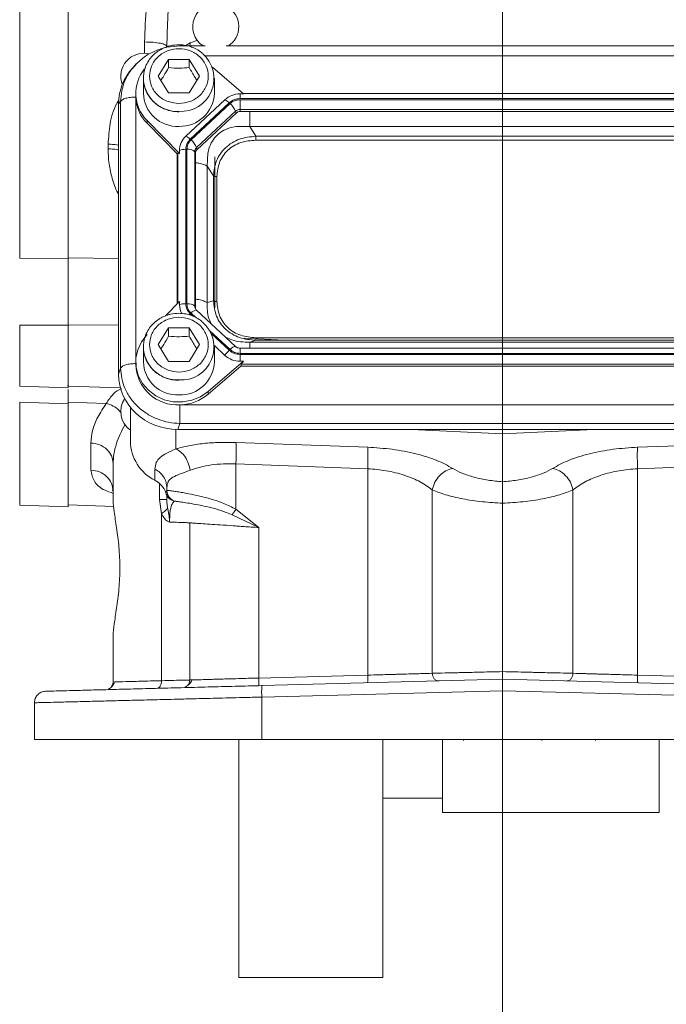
# Model space of a CAD drawing. Header units: inches. Extents: x 0.3 to 33.9, y 0.2 to 21.7.
# Tile 3 of 21: x 5.1 to 8.4, y 5.4 to 10.5. Entities that reach past the tile are written whole.
import ezdxf

# ---------------------------------------------------------------- set-up
doc = ezdxf.new("R2010")
doc.units = ezdxf.units.IN
doc.header["$MEASUREMENT"] = 0
doc.layers.add('SLD-0', color=7, linetype='Continuous', lineweight=15)

msp = doc.modelspace()

# ---------------------------------------------------------------- linework, layer by layer
at = {"color": 7, "linetype": 'Continuous', "lineweight": 15}
for p, q in [((5.05514, 9.24158), (5.05514, 12.66995)), ((5.30723, 9.23894), (5.30723, 12.6726)), ((6.02195, 10.3482), (5.89036, 10.3482)), ((9.01195, 10.3482), (6.13152, 10.3482)), ((5.77673, 10.19091), (5.83073, 10.27823)), ((5.83073, 10.27823), (5.93873, 10.27823)), ((5.83073, 10.27823), (5.83073, 10.23522)), ((5.93873, 10.27823), (5.99273, 10.19091)), ((5.93873, 10.27823), (5.93873, 10.23522)), ((5.65539, 10.24683), (5.644, 10.23432)), ((5.66164, 10.25175), (5.6565, 10.24586)), ((6.22134, 10.09826), (6.05915, 10.23701)), ((5.69973, 10.17944), (5.69973, 10.10131)), ((5.83073, 10.10359), (5.77673, 10.19091)), ((5.99273, 10.19091), (5.93873, 10.10359)), ((6.06973, 10.10131), (6.06973, 10.17944)), ((5.65973, 10.10131), (5.65973, 10.08698)), ((5.65973, 10.08698), (5.6598, 10.08173)), ((5.93873, 10.10359), (5.83073, 10.10359)), ((6.12416, 10.06757), (5.92087, 9.87779)), ((6.20352, 10.09826), (6.22134, 10.09826)), ((6.20352, 10.0736), (6.20352, 10.09826)), ((8.94095, 10.0736), (6.20352, 10.0736)), ((8.94095, 10.06789), (6.20352, 10.06789)), ((6.20352, 10.06789), (6.20352, 10.01684)), ((8.9258, 10.10055), (6.21867, 10.10055)), ((5.58113, 10.05804), (5.57074, 10.04663)), ((5.57074, 10.04663), (5.57074, 8.63737)), ((5.58113, 10.05804), (5.58113, 8.66817)), ((6.14691, 10.05171), (5.94362, 9.86193)), ((6.15123, 10.04767), (5.94795, 9.85789)), ((8.94095, 10.01684), (6.20352, 10.01684)), ((6.20352, 10.01684), (6.20352, 10.00623)), ((6.18048, 10.00793), (5.9772, 9.81815)), ((6.18301, 9.9983), (5.97973, 9.80851)), ((6.18301, 9.9983), (6.18048, 10.00793)), ((8.94095, 10.00623), (6.20352, 10.00623)), ((5.71885, 9.9594), (5.888, 9.78706)), ((5.71885, 9.9594), (5.71885, 9.94507)), ((5.87523, 9.78574), (5.71885, 9.94507)), ((6.25365, 9.92724), (6.28569, 9.87743)), ((8.89082, 9.92724), (6.25365, 9.92724)), ((8.85878, 9.87743), (6.28569, 9.87743)), ((5.51592, 9.81133), (5.51592, 9.83581)), ((5.92017, 9.80908), (5.92017, 9.00393)), ((5.92629, 9.80908), (5.92629, 9.00393)), ((5.97973, 9.80851), (5.9772, 9.81815)), ((8.85878, 9.85669), (6.28569, 9.85669)), ((5.87523, 9.78574), (5.87881, 9.78936)), ((5.87523, 9.78574), (5.87523, 9.00219)), ((5.888, 9.78706), (5.888, 9.80371)), ((5.96765, 9.79664), (5.96765, 8.99149)), ((5.97123, 9.78937), (5.96765, 9.79664)), ((5.97123, 9.78937), (5.97123, 8.98422)), ((6.07173, 8.98237), (6.07173, 9.7704)), ((6.03281, 9.72107), (6.03281, 9.00952)), ((6.06485, 9.67126), (6.03281, 9.72107)), ((6.06485, 9.67126), (6.06485, 9.01954)), ((6.08304, 9.6675), (6.08304, 9.01578)), ((5.05514, 9.24158), (5.30723, 9.23894)), ((5.888, 9.0152), (5.81444, 8.94025)), ((5.888, 9.0152), (5.888, 8.99855)), ((5.97123, 8.98422), (5.96765, 8.99149)), ((6.06485, 9.01954), (6.03281, 9.00952)), ((5.97545, 8.97142), (5.9707, 8.97865)), ((6.17989, 8.78099), (5.97661, 8.97077)), ((5.05514, 8.8924), (5.30723, 8.89229)), ((5.30723, 8.56554), (5.30723, 8.89229)), ((5.77673, 8.79054), (5.83073, 8.87785)), ((5.83073, 8.87785), (5.93873, 8.87785)), ((5.83073, 8.87785), (5.83073, 8.83485)), ((5.93873, 8.87785), (5.99273, 8.79054)), ((5.93873, 8.87785), (5.93873, 8.83485)), ((5.83073, 8.70322), (5.77673, 8.79054)), ((5.99273, 8.79054), (5.93873, 8.70322)), ((6.0696, 8.78562), (6.12416, 8.73468)), ((6.43412, 8.81337), (6.22526, 8.82359)), ((6.28569, 8.81337), (6.25365, 8.80335)), ((6.25365, 8.80335), (8.89082, 8.80335)), ((6.28569, 8.82659), (8.85878, 8.82659)), ((6.28569, 8.81337), (8.85878, 8.81337)), ((5.69973, 8.77907), (5.69973, 8.70094)), ((6.06973, 8.70094), (6.06973, 8.77907)), ((8.94095, 8.77207), (6.20352, 8.77207)), ((6.20352, 8.74512), (8.94095, 8.74512)), ((6.20352, 8.704), (6.20352, 8.73941)), ((6.20352, 8.73941), (8.94095, 8.73941)), ((5.65973, 8.70094), (5.65973, 8.68661)), ((5.93873, 8.70322), (5.83073, 8.70322)), ((6.03674, 8.54608), (6.22134, 8.704)), ((6.20741, 8.67774), (6.03674, 8.53174)), ((6.22134, 8.704), (6.20352, 8.704)), ((6.20741, 8.67774), (6.21131, 8.68835)), ((6.20741, 8.67774), (8.93706, 8.67774)), ((6.21131, 8.68835), (8.93315, 8.68835)), ((5.57074, 8.63737), (5.58113, 8.66817)), ((5.05514, 8.57434), (5.30723, 8.56554)), ((5.30723, 8.5774), (5.30505, 8.57748)), ((5.30723, 8.57408), (5.58052, 8.56454)), ((6.03674, 8.54608), (6.03674, 8.53174)), ((5.05514, 8.49128), (5.30723, 8.48239)), ((5.50629, 8.48437), (5.30723, 8.49139)), ((5.30723, 7.94494), (5.30723, 8.48239)), ((5.89368, 8.47672), (9.25079, 8.47672)), ((5.63173, 8.46408), (5.63173, 8.28703)), ((5.87997, 8.34868), (5.89036, 8.37948)), ((5.89036, 8.37948), (9.25411, 8.37948)), ((5.87997, 8.34868), (9.26449, 8.34868)), ((7.0962, 8.34868), (7.57173, 8.32541)), ((7.57173, 8.32541), (8.04726, 8.34868)), ((7.57173, 8.32541), (7.57173, 8.07579)), ((5.42592, 8.1367), (5.42592, 8.2777)), ((6.18184, 8.2804), (6.86865, 8.25567)), ((8.27481, 8.25567), (8.96162, 8.2804)), ((5.54173, 8.17083), (5.54173, 7.97885)), ((6.18184, 8.16853), (6.86865, 8.14379)), ((6.18184, 8.16853), (6.18184, 7.93192)), ((8.27481, 8.14379), (8.96162, 8.16853)), ((5.76011, 8.08311), (5.76011, 8.14184)), ((6.86865, 7.06721), (6.86865, 8.14379)), ((8.27481, 8.14379), (8.27481, 7.06721)), ((5.54173, 8.01666), (5.54158, 8.01682)), ((5.82173, 8.04396), (5.82173, 8.03131)), ((5.82181, 8.03129), (5.82173, 8.03131)), ((5.82241, 8.02234), (5.82322, 8.01804)), ((7.20514, 8.03341), (7.20514, 7.07695)), ((7.93832, 8.03341), (7.93832, 7.07695)), ((5.79383, 7.9092), (5.78311, 7.98327)), ((5.82608, 8.00887), (5.82825, 8.00412)), ((5.83102, 8.00167), (5.82959, 8.00167)), ((5.83407, 7.99486), (5.83784, 7.9904)), ((5.84691, 7.98245), (5.85216, 7.9791)), ((5.84907, 7.97911), (5.85299, 7.97827)), ((5.85169, 7.97805), (5.85461, 7.97704)), ((5.85343, 7.97829), (5.85365, 7.9783)), ((5.85576, 7.97668), (5.86173, 7.97474)), ((5.85576, 7.97668), (5.85651, 7.97645)), ((5.85651, 7.97645), (5.85731, 7.97621)), ((5.05514, 7.95374), (5.30723, 7.94494)), ((5.30723, 7.95484), (5.54485, 7.94655)), ((5.79383, 7.03842), (5.79383, 7.9092)), ((6.18184, 7.93192), (6.30184, 7.83677)), ((5.94173, 7.8616), (5.94173, 7.04194)), ((6.16206, 7.90334), (6.30184, 7.83677)), ((6.30184, 7.83677), (6.30184, 7.05237)), ((5.54173, 7.03147), (5.54173, 7.27348)), ((5.5416, 7.23554), (5.54173, 7.23567)), ((6.30184, 7.05237), (6.86865, 7.06721)), ((7.57173, 7.04566), (6.31788, 7.01283)), ((8.82558, 7.01283), (7.57173, 7.04566)), ((8.27481, 7.06721), (8.84162, 7.05237)), ((5.55235, 7.03176), (5.54173, 7.03147)), ((7.57173, 6.98572), (6.31631, 6.95285)), ((8.82715, 6.95285), (7.57173, 6.98572)), ((7.57173, 6.73117), (7.57173, 6.98572)), ((6.31631, 6.73117), (6.31631, 6.95285)), ((5.13173, 6.73117), (5.13173, 6.92332)), ((6.19673, 6.73117), (6.19673, 5.49117)), ((7.57173, 6.73117), (6.31631, 6.73117)), ((6.94673, 6.73117), (6.94673, 5.49117)), ((7.25873, 6.73117), (7.25873, 6.35067)), ((7.36823, 6.73117), (7.36823, 6.72714)), ((8.82715, 6.73117), (7.57173, 6.73117)), ((7.77523, 6.72714), (7.77523, 6.73117)), ((8.05623, 6.73117), (8.05623, 6.72715)), ((8.38673, 6.73117), (8.38673, 6.35067)), ((6.94673, 6.42617), (7.25873, 6.42617)), ((7.25873, 6.35067), (8.38673, 6.35067)), ((6.19673, 5.49117), (6.94673, 5.49117))]:
    msp.add_line(p, q, dxfattribs=at)
at = {"color": 8, "linetype": 'Continuous', "lineweight": 15}
for p, q in [((5.98307, 10.37756), (5.94382, 10.36473)), ((5.70592, 10.30975), (5.70592, 10.36895)), ((5.94382, 10.36473), (5.92035, 10.35093)), ((5.94382, 10.36473), (5.9415, 10.34563)), ((9.12277, 10.29687), (6.02039, 10.29687)), ((5.65991, 10.07863), (5.65991, 8.7093)), ((5.87881, 9.78936), (5.87881, 9.00583)), ((5.30723, 9.24334), (5.57074, 9.24059)), ((5.94362, 8.95108), (5.95516, 8.9403)), ((5.94795, 8.95512), (5.9713, 8.93332)), ((5.05514, 8.57434), (5.05514, 8.8924)), ((5.30723, 8.89313), (5.57074, 8.89301)), ((6.04616, 8.86343), (6.15123, 8.76534)), ((6.05461, 8.84746), (6.14691, 8.7613)), ((6.20352, 8.77207), (6.20352, 8.74512)), ((5.05514, 7.95374), (5.05514, 8.49128)), ((5.86865, 8.34887), (5.86865, 8.24727)), ((5.78311, 8.06634), (5.78311, 7.98327)), ((5.8166, 8.01763), (5.82067, 8.02847))]:
    msp.add_line(p, q, dxfattribs=at)
at = {"color": 8, "linetype": 'Continuous', "lineweight": 15, "flags": 128}
for points in [[(5.93854, 8.94612), (5.94039, 8.94797), (5.94362, 8.95108)], [(6.15123, 8.76534), (6.15639, 8.76992), (6.16139, 8.77391), (6.16608, 8.77718), (6.17032, 8.77964), (6.17398, 8.7812), (6.17695, 8.78182), (6.17914, 8.78149), (6.17989, 8.78099)]]:
    msp.add_lwpolyline(points, dxfattribs=at)
at = {"color": 7, "linetype": 'Continuous', "lineweight": 15, "flags": 128}
for points in [[(5.97661, 8.97077), (5.97586, 8.97127), (5.9756, 8.97137)], [(5.71885, 8.84286), (5.68988, 8.80597), (5.67015, 8.76411), (5.66059, 8.71925), (5.66166, 8.67353), (5.6733, 8.6291), (5.69497, 8.58808), (5.72563, 8.55241), (5.76384, 8.52379), (5.80778, 8.50356), (5.85536, 8.49269), (5.90434, 8.49169), (5.95239, 8.50061), (5.99723, 8.51903), (6.03674, 8.54608)], [(5.76216, 8.08106), (5.76122, 8.08086), (5.76039, 8.08149), (5.76011, 8.08311)]]:
    msp.add_lwpolyline(points, dxfattribs=at)
at = {"color": 7, "linetype": 'Continuous', "lineweight": 15}
for centre, radius, start, end in [((6.07673, 10.4487), 0.12, 0, 236.87724), ((6.07673, 10.4487), 0.12, 303.12276, 0), ((5.70173, 10.18982), 0.12, 76.19125, 200.90977), ((5.89559, 10.17824), 0.17185, 266.3771, 49.15032), ((5.86025, 10.1012), 0.20026, 140.41367, 225.07952), ((5.8628, 10.08837), 0.20313, 182.7504, 224.86995), ((5.87739, 10.10618), 0.17773, 181.56835, 272.36639), ((5.8902, 10.10818), 0.17966, 268.25486, 357.81041), ((6.20289, 9.98192), 0.11635, 89.69328, 132.58986), ((6.0941, 10.00023), 0.07374, 44.27452, 65.95092), ((6.08064, 9.96509), 0.10864, 23.22388, 49.4763), ((6.20334, 9.98307), 0.03377, 89.69328, 132.58986), ((6.20335, 9.97616), 0.03006, 89.69328, 132.58986), ((5.98943, 9.80304), 0.10143, 132.52476, 179.62316), ((5.89082, 9.81045), 0.07374, 44.27452, 65.95092), ((5.87736, 9.77531), 0.10864, 23.22388, 49.4763), ((5.91806, 9.72279), 0.08632, 88.59507, 110.37676), ((5.93334, 9.75754), 0.05202, 48.73696, 97.7903), ((5.9971, 9.79645), 0.02944, 132.52476, 179.62316), ((5.99744, 9.7892), 0.02621, 132.52476, 179.62316), ((5.91806, 8.91764), 0.08632, 88.59507, 110.37676), ((5.98717, 8.9987), 0.09917, 180.08636, 208.30235), ((5.93334, 8.95239), 0.05202, 48.73696, 97.7903), ((5.99673, 8.98424), 0.0255, 180.04592, 202.11526), ((5.89559, 8.77786), 0.17185, 266.3771, 49.15032), ((6.24936, 8.65069), 0.15077, 132.80896, 146.14421), ((6.20289, 8.82034), 0.11635, 227.41014, 270.30672), ((5.87781, 8.69448), 0.21822, 182.06591, 273.29625), ((5.87739, 8.70581), 0.17773, 181.56835, 272.36639), ((5.8902, 8.70781), 0.17966, 268.25486, 357.81041), ((5.88603, 8.7101), 0.2335, 271.87645, 310.19645), ((5.70173, 8.44239), 0.12, 146.05077, 234.31467), ((5.86323, 8.2904), 0.23152, 180.83455, 243.55199), ((5.70856, 7.98153), 0.11392, 18.47921, 63.09361)]:
    msp.add_arc(centre, radius, start, end, dxfattribs=at)
at = {"color": 8, "linetype": 'Continuous', "lineweight": 15}
for centre, radius, start, end in [((5.87738, 10.18426), 0.17769, 181.32741, 272.37287), ((5.99644, 8.99154), 0.02879, 180.08627, 208.28315), ((5.9847, 8.92424), 0.04801, 100.92981, 139.96369), ((5.87738, 8.78389), 0.17769, 181.32741, 272.37287)]:
    msp.add_arc(centre, radius, start, end, dxfattribs=at)
at = {"color": 7, "linetype": 'Continuous', "lineweight": 15}
for centre, major_axis, ratio, start_param, end_param in [((5.88959, 10.03765), (0.31298, -0.06559), 0.927683, 2.6420187, 3.3336115), ((5.92017, 9.74461), (-0.0413, 0.04481), 0.1702111, 5.7675855, 6.2912751), ((6.25645, 8.72435), (0.0452, 0.04116), 0.1845839, 2.2768323, 2.8005219), ((5.88959, 8.64634), (0.31298, 0.06559), 0.927683, 2.9495738, 4.4902119)]:
    msp.add_ellipse(centre, major_axis=major_axis, ratio=ratio, start_param=start_param, end_param=end_param, dxfattribs=at)
for points in [[(5.30723, 12.66819), (5.30723, 12.58336), (5.30723, 12.4137), (5.30723, 12.13959), (5.30723, 11.85461), (5.30723, 11.56011), (5.30723, 11.2595), (5.30723, 10.95577), (5.30723, 10.65203), (5.30723, 10.35143), (5.30723, 10.05692), (5.30723, 9.77195), (5.30723, 9.49783), (5.30723, 9.32817), (5.30723, 9.24334)], [(5.70592, 10.36895), (5.72123, 10.36851), (5.75184, 10.36763), (5.78998, 10.36219), (5.81656, 10.35458), (5.82001, 10.3486), (5.82173, 10.34561)], [(5.6598, 10.08173), (5.6505, 10.08139), (5.63188, 10.0807), (5.60751, 10.07541), (5.58876, 10.06772), (5.58367, 10.06127), (5.58113, 10.05804)], [(6.14691, 10.05171), (6.15517, 10.05799), (6.17171, 10.07054), (6.19291, 10.07258), (6.20352, 10.0736)], [(6.15123, 10.04767), (6.15887, 10.05347), (6.17414, 10.06506), (6.19372, 10.06695), (6.20352, 10.06789)], [(5.92017, 9.80908), (5.92127, 9.81898), (5.92345, 9.83877), (5.9369, 9.85421), (5.94362, 9.86193)], [(5.92629, 9.80908), (5.9273, 9.81822), (5.92932, 9.8365), (5.94174, 9.85076), (5.94795, 9.85789)], [(6.28569, 9.87743), (6.28569, 9.87592), (6.28569, 9.87289), (6.28569, 9.86753), (6.28569, 9.86198), (6.28569, 9.85845), (6.28569, 9.85669)], [(6.08304, 9.6675), (6.08121, 9.66755), (6.07754, 9.66765), (6.07243, 9.66844), (6.06796, 9.66963), (6.06589, 9.67072), (6.06485, 9.67126)], [(5.94362, 8.95108), (5.9369, 8.9588), (5.92345, 8.97424), (5.92127, 8.99403), (5.92017, 9.00393)], [(5.94795, 8.95512), (5.94174, 8.96225), (5.92932, 8.97651), (5.9273, 8.99479), (5.92629, 9.00393)], [(6.08304, 9.01578), (6.08121, 9.01583), (6.07754, 9.01593), (6.07243, 9.01672), (6.06796, 9.01791), (6.06589, 9.019), (6.06485, 9.01954)], [(6.20352, 8.73941), (6.19291, 8.74043), (6.17171, 8.74247), (6.15517, 8.75502), (6.14691, 8.7613)], [(6.20352, 8.74512), (6.19372, 8.74606), (6.17414, 8.74795), (6.15887, 8.75954), (6.15123, 8.76534)], [(5.58113, 8.66817), (5.58367, 8.67139), (5.58876, 8.67785), (5.60751, 8.68554), (5.63188, 8.69083), (5.6505, 8.69152), (5.6598, 8.69186)], [(5.30723, 7.95484), (5.30723, 7.9578), (5.30723, 7.96372), (5.30723, 8.01148), (5.30723, 8.08705), (5.30723, 8.19305), (5.30723, 8.32536), (5.30723, 8.43605), (5.30723, 8.49139)], [(5.89036, 8.47662), (5.89036, 8.46759), (5.89036, 8.44952), (5.89036, 8.42148), (5.89036, 8.39629), (5.89036, 8.38508), (5.89036, 8.37948)], [(5.42592, 8.2777), (5.44123, 8.27569), (5.47184, 8.27167), (5.50998, 8.24677), (5.53656, 8.21193), (5.54001, 8.18453), (5.54173, 8.17083)], [(6.18184, 8.2804), (6.18222, 8.2751), (6.18298, 8.26448), (6.18328, 8.23727), (6.18298, 8.2046), (6.18222, 8.18055), (6.18184, 8.16853)], [(6.86865, 8.25567), (6.86903, 8.25036), (6.86978, 8.23974), (6.87009, 8.21253), (6.86978, 8.17987), (6.86903, 8.15581), (6.86865, 8.14379)], [(8.27481, 8.25567), (8.27444, 8.25036), (8.27368, 8.23974), (8.27338, 8.21253), (8.27368, 8.17987), (8.27444, 8.15581), (8.27481, 8.14379)], [(5.54173, 8.0242), (5.54001, 8.03862), (5.53656, 8.06747), (5.50998, 8.10415), (5.47184, 8.13035), (5.44123, 8.13459), (5.42592, 8.1367)], [(5.76011, 8.14184), (5.76901, 8.13634), (5.78679, 8.12535), (5.80626, 8.10131), (5.81929, 8.07374), (5.82092, 8.05389), (5.82173, 8.04396)], [(5.86173, 7.97474), (5.85611, 7.97731), (5.84486, 7.98245), (5.83205, 7.99618), (5.82338, 8.01283), (5.82228, 8.02515), (5.82173, 8.03131)], [(5.78311, 7.98327), (5.78885, 7.98327), (5.80032, 7.98327), (5.81233, 7.98327), (5.82026, 7.98327), (5.82124, 7.98327), (5.82173, 7.98327)], [(5.82588, 7.93983), (5.82294, 7.93511), (5.81706, 7.92567), (5.80158, 7.91469), (5.79383, 7.9092)], [(6.30184, 7.05237), (6.30195, 7.04713), (6.30216, 7.03666), (6.30202, 7.02345), (6.30157, 7.0142), (6.30106, 7.01299), (6.3008, 7.01238)], [(6.8676, 7.02722), (6.86786, 7.02783), (6.86838, 7.02904), (6.86883, 7.03829), (6.86897, 7.0515), (6.86876, 7.06197), (6.86865, 7.06721)], [(8.27481, 7.06721), (8.27471, 7.06197), (8.2745, 7.0515), (8.27464, 7.03829), (8.27509, 7.02904), (8.2756, 7.02783), (8.27586, 7.02722)], [(5.13173, 6.92332), (5.1326, 6.93105), (5.13435, 6.94651), (5.14778, 6.96613), (5.16705, 6.98008), (5.18246, 6.98222), (5.19016, 6.9833)], [(6.31631, 6.95285), (6.31615, 6.9607), (6.31584, 6.97641), (6.31605, 6.99622), (6.31672, 7.01009), (6.31749, 7.01192), (6.31788, 7.01283)], [(6.31631, 6.73117), (6.26376, 6.73117), (6.15866, 6.73117), (6.00486, 6.73117), (5.85701, 6.73117), (5.71756, 6.73117), (5.58874, 6.73117), (5.47259, 6.73117), (5.37098, 6.73117), (5.28555, 6.73117), (5.21755, 6.73117), (5.16855, 6.73117), (5.13752, 6.73117), (5.13366, 6.73117), (5.13173, 6.73117)]]:
    msp.add_open_spline(points, degree=3, dxfattribs=at)
for points, knots in [([(5.70592, 10.36895), (5.70811, 10.43119), (5.71274, 10.56232), (5.74602, 10.76974), (5.79783, 10.9961), (5.8489, 11.16795), (5.88651, 11.28137), (5.90411, 11.33245), (5.92336, 11.38659), (5.94427, 11.44376), (5.96683, 11.50392), (5.99105, 11.56703), (6.03381, 11.67599), (6.09916, 11.83663), (6.15755, 11.97105), (6.18847, 12.04223)], [0, 0, 0, 0, 0.1067404, 0.2248876, 0.3553167, 0.498692, 0.5272455, 0.557796, 0.590348, 0.6249051, 0.6614708, 0.7000483, 0.7406407, 0.8626649, 1, 1, 1, 1]), ([(6.18847, 12.04223), (6.17494, 12.00013), (6.15005, 11.92265), (6.11302, 11.80449), (6.0776, 11.6886), (6.04153, 11.56639), (6.00704, 11.44446), (5.97517, 11.32555), (5.94053, 11.18812), (5.90518, 11.03387), (5.87084, 10.85819), (5.8441, 10.68418), (5.82556, 10.51261), (5.82297, 10.39934), (5.82173, 10.34561)], [0, 0, 0, 0, 0.079161, 0.1457155, 0.2190701, 0.2920368, 0.3678498, 0.4385025, 0.5039975, 0.6107327, 0.7082724, 0.8078371, 0.9088471, 1, 1, 1, 1]), ([(5.89036, 10.34801), (5.8676, 10.34675), (5.82274, 10.34428), (5.75922, 10.32297), (5.70152, 10.29159), (5.67071, 10.26168), (5.65532, 10.24674)], [0, 0, 0, 0, 0.2571684, 0.5070452, 0.7537632, 1, 1, 1, 1]), ([(5.88473, 10.35428), (5.87015, 10.35339), (5.84975, 10.35214), (5.82089, 10.344), (5.79732, 10.33441), (5.77137, 10.31869), (5.74725, 10.29788), (5.72622, 10.27174), (5.71033, 10.24078), (5.70088, 10.20958), (5.70073, 10.18891), (5.70067, 10.18026)], [0, 0, 0, 0, 0.15148374, 0.21206831, 0.31275078, 0.41771998, 0.53093033, 0.65022694, 0.77519306, 0.90592569, 1, 1, 1, 1]), ([(5.88473, 10.04807), (5.86549, 10.04998), (5.83588, 10.05291), (5.80025, 10.07072), (5.77577, 10.08916), (5.7559, 10.11204), (5.73742, 10.1453), (5.72804, 10.19091), (5.73742, 10.23651), (5.7559, 10.26978), (5.77577, 10.29263), (5.80025, 10.31118), (5.83588, 10.32844), (5.88473, 10.33719), (5.93358, 10.32844), (5.96921, 10.31118), (5.99369, 10.29263), (6.01357, 10.26978), (6.03205, 10.23651), (6.04143, 10.19091), (6.03205, 10.1453), (6.01357, 10.11204), (5.99369, 10.08916), (5.96921, 10.07072), (5.93358, 10.05291), (5.90398, 10.04998), (5.88473, 10.04807)], [0, 0, 0, 0, 0.0598642, 0.0920902, 0.125, 0.1579098, 0.1901358, 0.25, 0.3098642, 0.3420902, 0.375, 0.4079098, 0.4401358, 0.5, 0.5598642, 0.5920902, 0.625, 0.6579098, 0.6901358, 0.75, 0.8098642, 0.8420902, 0.875, 0.9079098, 0.9401358, 1, 1, 1, 1]), ([(6.00667, 10.30989), (6.00375, 10.31263), (5.99267, 10.323), (5.9715, 10.33453), (5.94559, 10.34513), (5.91746, 10.35254), (5.89695, 10.35363), (5.88473, 10.35428)], [0, 0, 0, 0, 0.09183553, 0.34821672, 0.54000369, 0.72589573, 1, 1, 1, 1]), ([(5.79047, 10.1687), (5.79553, 10.17616), (5.80899, 10.19597), (5.82238, 10.22015), (5.83073, 10.23522)], [0, 0, 0, 0, 0.3763753, 1, 1, 1, 1]), ([(5.83073, 10.23522), (5.85003, 10.23366), (5.88612, 10.23074), (5.92203, 10.2338), (5.93873, 10.23522)], [0, 0, 0, 0, 0.5347467, 1, 1, 1, 1]), ([(5.93873, 10.23522), (5.94838, 10.21786), (5.96181, 10.1937), (5.97517, 10.1741), (5.97893, 10.16859)], [0, 0, 0, 0, 0.7188309, 1, 1, 1, 1]), ([(5.70067, 10.18026), (5.70038, 10.17631), (5.69915, 10.15906), (5.7062, 10.12966), (5.72128, 10.09464), (5.74341, 10.06471), (5.77024, 10.04069), (5.79782, 10.02419), (5.82391, 10.01379), (5.852, 10.00633), (5.87251, 10.00525), (5.88473, 10.0046)], [0, 0, 0, 0, 0.0428931, 0.1871989, 0.3206337, 0.4526878, 0.5812683, 0.6994792, 0.7879073, 0.8736174, 1, 1, 1, 1]), ([(6.25365, 9.92724), (6.2222, 9.92887), (6.17559, 9.9313), (6.11916, 9.90999), (6.08392, 9.88535), (6.05708, 9.85204), (6.03258, 9.79779), (6.03272, 9.75197), (6.03281, 9.72107)], [0, 0, 0, 0, 0.2573968, 0.3816022, 0.5, 0.618394, 0.7426032, 1, 1, 1, 1]), ([(6.28569, 9.87743), (6.25671, 9.87428), (6.21294, 9.86952), (6.16106, 9.84394), (6.12701, 9.81838), (6.0997, 9.78667), (6.0726, 9.7385), (6.06794, 9.69805), (6.06485, 9.67126)], [0, 0, 0, 0, 0.2489774, 0.3760593, 0.5, 0.6239451, 0.7510226, 1, 1, 1, 1]), ([(6.28569, 9.85669), (6.25875, 9.85444), (6.21824, 9.85106), (6.16998, 9.82826), (6.13859, 9.80484), (6.1135, 9.77553), (6.08907, 9.73048), (6.08545, 9.69265), (6.08304, 9.6675)], [0, 0, 0, 0, 0.2500616, 0.3761471, 0.5, 0.6237895, 0.7499384, 1, 1, 1, 1]), ([(5.30723, 8.89229), (5.30723, 8.90838), (5.30723, 8.94073), (5.30723, 9.00091), (5.30723, 9.07277), (5.30723, 9.14179), (5.30723, 9.19725), (5.30723, 9.225), (5.30723, 9.23894)], [0, 0, 0, 0, 0.132862, 0.2669965, 0.4941271, 0.727849, 0.8632545, 1, 1, 1, 1]), ([(6.06485, 9.01954), (6.06794, 8.99221), (6.0726, 8.95094), (6.0997, 8.90224), (6.12701, 8.87039), (6.16106, 8.84496), (6.21294, 8.81992), (6.25671, 8.81598), (6.28569, 8.81337)], [0, 0, 0, 0, 0.2489774, 0.3760593, 0.5, 0.6239451, 0.7510226, 1, 1, 1, 1]), ([(6.08304, 9.01578), (6.08545, 8.99063), (6.08907, 8.95281), (6.11349, 8.90776), (6.13858, 8.87845), (6.16998, 8.85502), (6.21823, 8.83222), (6.25875, 8.82884), (6.28569, 8.82659)], [0, 0, 0, 0, 0.2500616, 0.3761471, 0.5, 0.6237895, 0.7499384, 1, 1, 1, 1]), ([(5.88473, 8.95391), (5.87015, 8.95301), (5.84975, 8.95177), (5.82089, 8.94363), (5.79732, 8.93404), (5.77137, 8.91832), (5.74725, 8.89751), (5.72622, 8.87137), (5.71033, 8.84041), (5.70088, 8.80921), (5.70073, 8.78854), (5.70067, 8.77989)], [0, 0, 0, 0, 0.1514837, 0.2120683, 0.3127508, 0.41772, 0.5309303, 0.6502269, 0.7751931, 0.9059257, 1, 1, 1, 1]), ([(5.88473, 8.6477), (5.86549, 8.64961), (5.83588, 8.65254), (5.80025, 8.67035), (5.77577, 8.68879), (5.7559, 8.71167), (5.73742, 8.74493), (5.72804, 8.79054), (5.73742, 8.83614), (5.7559, 8.86941), (5.77577, 8.89226), (5.80025, 8.91081), (5.83588, 8.92807), (5.88473, 8.93682), (5.93358, 8.92807), (5.96921, 8.91081), (5.99369, 8.89226), (6.01357, 8.86941), (6.03205, 8.83614), (6.04143, 8.79054), (6.03205, 8.74493), (6.01357, 8.71167), (5.99369, 8.68879), (5.96921, 8.67035), (5.93358, 8.65254), (5.90398, 8.64961), (5.88473, 8.6477)], [0, 0, 0, 0, 0.0598642, 0.0920902, 0.125, 0.1579098, 0.1901358, 0.25, 0.3098642, 0.3420902, 0.375, 0.4079098, 0.4401358, 0.5, 0.5598642, 0.5920902, 0.625, 0.6579098, 0.6901358, 0.75, 0.8098642, 0.8420902, 0.875, 0.9079098, 0.9401358, 1, 1, 1, 1]), ([(6.00667, 8.90952), (6.00375, 8.91226), (5.99267, 8.92263), (5.9715, 8.93416), (5.94559, 8.94476), (5.91746, 8.95216), (5.89695, 8.95326), (5.88473, 8.95391)], [0, 0, 0, 0, 0.0918355, 0.3482167, 0.5400037, 0.7258957, 1, 1, 1, 1]), ([(5.30723, 8.57589), (5.30723, 8.57547), (5.30723, 8.57405), (5.30723, 8.58727), (5.30723, 8.61441), (5.30723, 8.65504), (5.30723, 8.70597), (5.30723, 8.76477), (5.30723, 8.82848), (5.30723, 8.87158), (5.30723, 8.89313)], [0, 0, 0, 0, 0.0578192, 0.1924165, 0.3270137, 0.461611, 0.5962082, 0.7308055, 0.8654027, 1, 1, 1, 1]), ([(5.79047, 8.76833), (5.79553, 8.77579), (5.80899, 8.7956), (5.82238, 8.81978), (5.83073, 8.83485)], [0, 0, 0, 0, 0.3763753, 1, 1, 1, 1]), ([(5.83073, 8.83485), (5.85003, 8.83329), (5.88612, 8.83037), (5.92203, 8.83343), (5.93873, 8.83485)], [0, 0, 0, 0, 0.5347467, 1, 1, 1, 1]), ([(5.93873, 8.83485), (5.94838, 8.81748), (5.96181, 8.79333), (5.97517, 8.77373), (5.97893, 8.76821)], [0, 0, 0, 0, 0.7188309, 1, 1, 1, 1]), ([(5.70067, 8.77989), (5.70038, 8.77594), (5.69915, 8.75869), (5.7062, 8.72929), (5.72128, 8.69427), (5.74341, 8.66433), (5.77024, 8.64032), (5.79782, 8.62382), (5.82391, 8.61342), (5.852, 8.60596), (5.87251, 8.60488), (5.88473, 8.60423)], [0, 0, 0, 0, 0.0428931, 0.1871989, 0.3206337, 0.4526878, 0.5812683, 0.6994792, 0.7879073, 0.8736174, 1, 1, 1, 1]), ([(6.20352, 8.77207), (6.19981, 8.77237), (6.19456, 8.77281), (6.18763, 8.77555), (6.18309, 8.77803), (6.18078, 8.78038), (6.17996, 8.78122)], [0, 0, 0, 0, 0.40112175, 0.56780543, 0.84653896, 1, 1, 1, 1]), ([(5.58113, 8.66817), (5.58236, 8.64989), (5.58476, 8.61412), (5.59947, 8.57007), (5.61618, 8.5363), (5.63749, 8.50282), (5.67062, 8.46503), (5.71943, 8.42766), (5.77375, 8.40092), (5.83154, 8.38374), (5.87047, 8.38092), (5.89036, 8.37948)], [0, 0, 0, 0, 0.12309638, 0.2409199, 0.30648633, 0.37154931, 0.50008507, 0.62862407, 0.7590801, 0.87690535, 1, 1, 1, 1]), ([(5.30723, 8.48239), (5.30723, 8.49121), (5.30723, 8.50893), (5.30723, 8.53572), (5.30723, 8.5484), (5.30723, 8.55635)], [0, 0, 0, 0, 0.2699612, 0.5425079, 1, 1, 1, 1]), ([(5.42592, 8.2777), (5.4278, 8.29913), (5.43157, 8.34219), (5.45914, 8.41206), (5.49056, 8.46026), (5.50629, 8.48437)], [0, 0, 0, 0, 0.33100088, 0.66519106, 1, 1, 1, 1]), ([(5.86865, 8.24727), (5.89063, 8.2531), (5.93471, 8.26479), (6.01256, 8.27582), (6.09559, 8.28186), (6.15326, 8.28089), (6.18184, 8.2804)], [0, 0, 0, 0, 0.2508097, 0.5030178, 0.7536428, 1, 1, 1, 1]), ([(5.76011, 8.14184), (5.76134, 8.15373), (5.76378, 8.17728), (5.78526, 8.20322), (5.8186, 8.22421), (5.85229, 8.23973), (5.86865, 8.24727)], [0, 0, 0, 0, 0.264157, 0.5228922, 0.7682968, 1, 1, 1, 1]), ([(5.86865, 8.24727), (5.8774, 8.24246), (5.89489, 8.23284), (5.91764, 8.20588), (5.9354, 8.17255), (5.94101, 8.14778), (5.94382, 8.13539)], [0, 0, 0, 0, 0.2500778, 0.5, 0.7499222, 1, 1, 1, 1]), ([(6.86865, 8.25567), (6.91135, 8.25291), (6.99877, 8.24727), (7.12295, 8.22273), (7.23301, 8.18858), (7.28542, 8.15964), (7.3114, 8.14529)], [0, 0, 0, 0, 0.2403017, 0.4919629, 0.7480814, 1, 1, 1, 1]), ([(7.83206, 8.14529), (7.85805, 8.15964), (7.91045, 8.18858), (8.02051, 8.22273), (8.1447, 8.24727), (8.23211, 8.25291), (8.27481, 8.25567)], [0, 0, 0, 0, 0.2519186, 0.5080371, 0.7596983, 1, 1, 1, 1]), ([(5.94382, 8.13539), (5.96085, 8.14133), (5.99422, 8.15295), (6.05339, 8.16396), (6.11613, 8.16997), (6.16, 8.16901), (6.18184, 8.16853)], [0, 0, 0, 0, 0.25794953, 0.50516869, 0.75360212, 1, 1, 1, 1]), ([(5.82173, 8.04396), (5.82313, 8.05556), (5.82591, 8.07856), (5.85057, 8.10002), (5.88916, 8.11557), (5.92558, 8.12878), (5.94382, 8.13539)], [0, 0, 0, 0, 0.2546241, 0.5044777, 0.7519527, 1, 1, 1, 1]), ([(6.86865, 8.14379), (6.90115, 8.14102), (6.96799, 8.13533), (7.06247, 8.11067), (7.14597, 8.07647), (7.18545, 8.04774), (7.20514, 8.03341)], [0, 0, 0, 0, 0.2366256, 0.4865829, 0.7439902, 1, 1, 1, 1]), ([(7.3114, 8.14529), (7.29926, 8.14182), (7.27501, 8.13489), (7.24226, 8.10847), (7.21668, 8.07348), (7.20899, 8.04677), (7.20514, 8.03341)], [0, 0, 0, 0, 0.2501186, 0.5, 0.7498814, 1, 1, 1, 1]), ([(7.3114, 8.14529), (7.32681, 8.13669), (7.35784, 8.1194), (7.42204, 8.09851), (7.49447, 8.08277), (7.54634, 8.07808), (7.57173, 8.07579)], [0, 0, 0, 0, 0.2521709, 0.5077105, 0.7590349, 1, 1, 1, 1]), ([(7.57173, 8.07579), (7.59712, 8.07808), (7.649, 8.08277), (7.72143, 8.09851), (7.78562, 8.1194), (7.81665, 8.13669), (7.83206, 8.14529)], [0, 0, 0, 0, 0.2409651, 0.4922895, 0.7478291, 1, 1, 1, 1]), ([(7.83206, 8.14529), (7.8442, 8.14182), (7.86846, 8.13489), (7.90121, 8.10847), (7.92679, 8.07348), (7.93448, 8.04677), (7.93832, 8.03341)], [0, 0, 0, 0, 0.2501186, 0.5, 0.7498814, 1, 1, 1, 1]), ([(7.93832, 8.03341), (7.95801, 8.04774), (7.99749, 8.07647), (8.081, 8.11067), (8.17548, 8.13533), (8.24231, 8.14102), (8.27481, 8.14379)], [0, 0, 0, 0, 0.2560098, 0.5134171, 0.7633744, 1, 1, 1, 1]), ([(5.76219, 8.08107), (5.77136, 8.07566), (5.78556, 8.06727), (5.79518, 8.05461), (5.79859, 8.05013)], [0, 0, 0, 0, 0.6453936, 1, 1, 1, 1]), ([(7.57173, 8.07579), (7.57173, 8.07547), (7.57174, 8.07462), (7.57176, 8.07191), (7.57177, 8.06577), (7.57178, 8.05315), (7.57177, 8.03105), (7.57175, 7.99983), (7.57172, 7.9752), (7.57171, 7.96359)], [0, 0, 0, 0, 0.0182072, 0.0489813, 0.1481706, 0.2974375, 0.496243, 0.7625505, 1, 1, 1, 1]), ([(5.54173, 8.02849), (5.54068, 8.02939), (5.5381, 8.03159), (5.53764, 8.03347), (5.53724, 8.03439), (5.53738, 8.03431), (5.53744, 8.03428)], [0, 0, 0, 0, 0.2264291, 0.552693, 0.8253457, 1, 1, 1, 1]), ([(5.8166, 8.01763), (5.81785, 8.01342), (5.82034, 8.00501), (5.82787, 7.99382), (5.8383, 7.98408), (5.84723, 7.98004), (5.85168, 7.97803)], [0, 0, 0, 0, 0.25192, 0.5031645, 0.7524956, 1, 1, 1, 1]), ([(5.82246, 8.02206), (5.82231, 8.02296), (5.82201, 8.02477), (5.82159, 8.02639), (5.82138, 8.0272)], [0, 0, 0, 0, 0.50057937, 1, 1, 1, 1]), ([(5.82181, 8.03129), (5.82371, 8.03099), (5.82752, 8.03039), (5.84903, 8.02745), (5.87553, 8.02352), (5.9031, 8.01907), (5.94087, 8.01237), (5.99041, 8.00216), (6.0434, 7.98856), (6.08602, 7.97499), (6.12963, 7.95931), (6.16092, 7.9429), (6.18184, 7.93192)], [0, 0, 0, 0, 0.1281052, 0.2554981, 0.3426607, 0.4253438, 0.5035986, 0.6348974, 0.754604, 0.8182837, 0.8784928, 1, 1, 1, 1]), ([(5.82181, 8.03129), (5.82251, 8.02439), (5.8239, 8.01061), (5.83392, 7.99371), (5.84689, 7.98138), (5.85681, 7.97694), (5.86177, 7.97472)], [0, 0, 0, 0, 0.27985688, 0.55946874, 0.77971152, 1, 1, 1, 1]), ([(5.82322, 8.01804), (5.82325, 8.01791), (5.82358, 8.01645), (5.82402, 8.01494), (5.82442, 8.01357)], [0, 0, 0, 0, 0.0927621, 1, 1, 1, 1]), ([(7.20514, 8.03341), (7.22683, 8.02465), (7.27069, 8.00693), (7.36141, 7.98577), (7.46359, 7.97011), (7.53617, 7.9657), (7.57173, 7.96354)], [0, 0, 0, 0, 0.2494034, 0.5042381, 0.75714, 1, 1, 1, 1]), ([(7.57173, 7.96354), (7.60729, 7.9657), (7.67988, 7.97011), (7.78206, 7.98577), (7.87277, 8.00693), (7.91663, 8.02465), (7.93832, 8.03341)], [0, 0, 0, 0, 0.2428618, 0.4957619, 0.7505966, 1, 1, 1, 1]), ([(5.54173, 7.97885), (5.54308, 7.96032), (5.54577, 7.92339), (5.56058, 7.83744), (5.57343, 7.73684), (5.57884, 7.62617), (5.57343, 7.5155), (5.56058, 7.41489), (5.54577, 7.32895), (5.54308, 7.29201), (5.54173, 7.27348)], [0, 0, 0, 0, 0.1260408, 0.25124402, 0.37583565, 0.5, 0.62416435, 0.74875598, 0.87395919, 1, 1, 1, 1]), ([(5.82173, 7.98327), (5.82173, 7.99025), (5.82173, 7.99854), (5.82173, 8.00335), (5.82173, 8.0041)], [0, 0, 0, 0, 0.8431346, 1, 1, 1, 1]), ([(5.82588, 7.93983), (5.82531, 7.94336), (5.82417, 7.95042), (5.82228, 7.96511), (5.82196, 7.97588), (5.82173, 7.98327)], [0, 0, 0, 0, 0.2391288, 0.4776665, 1, 1, 1, 1]), ([(5.82899, 8.0027), (5.82899, 8.0027), (5.82959, 8.0016), (5.83024, 8.00052), (5.83089, 7.99945)], [0, 0, 0, 0, 0.0010939, 1, 1, 1, 1]), ([(5.86173, 7.97474), (5.86097, 7.97434), (5.8595, 7.97355), (5.85109, 7.96483), (5.8443, 7.94737), (5.83988, 7.92795), (5.83724, 7.90439), (5.83619, 7.88256), (5.83615, 7.87123), (5.83613, 7.86563)], [0, 0, 0, 0, 0.2839042, 0.551843, 0.6757416, 0.7917159, 0.8987246, 0.9498784, 1, 1, 1, 1]), ([(5.83784, 7.9904), (5.8382, 7.99002), (5.83959, 7.98854), (5.8411, 7.98718), (5.84221, 7.98617)], [0, 0, 0, 0, 0.2617765, 1, 1, 1, 1]), ([(5.8546, 7.97703), (5.85477, 7.97698), (5.85516, 7.97687), (5.85555, 7.97675), (5.85576, 7.97668)], [0, 0, 0, 0, 0.4391806, 1, 1, 1, 1]), ([(5.86177, 7.97472), (5.86313, 7.97451), (5.86586, 7.97409), (5.88387, 7.97171), (5.91155, 7.96776), (5.94929, 7.96185), (5.99525, 7.95338), (6.04785, 7.94161), (6.10456, 7.92648), (6.14304, 7.911), (6.16206, 7.90334)], [0, 0, 0, 0, 0.1244419, 0.2492278, 0.3744976, 0.5001857, 0.6262342, 0.7524126, 0.8775501, 1, 1, 1, 1]), ([(5.83613, 7.86563), (5.83383, 7.86628), (5.82515, 7.86874), (5.80955, 7.88273), (5.7994, 7.89982), (5.79383, 7.9092)], [0, 0, 0, 0, 0.139886, 0.5283282, 1, 1, 1, 1]), ([(5.82588, 7.93983), (5.8273, 7.93208), (5.82986, 7.91819), (5.83255, 7.90381), (5.83352, 7.89736), (5.83352, 7.89736), (5.83353, 7.89736), (5.83353, 7.89733), (5.83354, 7.89726), (5.8336, 7.89684), (5.83376, 7.89582), (5.83453, 7.89064), (5.83536, 7.88382), (5.83585, 7.87679), (5.83601, 7.87333), (5.83611, 7.86999), (5.83612, 7.86746), (5.83613, 7.86563)], [0, 0, 0, 0, 0.3253126, 0.5833607, 0.5833676, 0.5833747, 0.5834317, 0.5835457, 0.5844554, 0.5862628, 0.6001722, 0.6254114, 0.7934941, 0.8697206, 0.901137, 0.9286646, 1, 1, 1, 1]), ([(6.18184, 7.93192), (6.17778, 7.92618), (6.17053, 7.91591), (6.16465, 7.90718), (6.16206, 7.90334)], [0, 0, 0, 0, 0.5595132, 1, 1, 1, 1]), ([(5.83613, 7.86563), (5.85249, 7.86501), (5.88484, 7.86378), (5.91734, 7.86255), (5.938, 7.86175), (5.9405, 7.86165), (5.94173, 7.8616)], [0, 0, 0, 0, 0.2582453, 0.5109881, 0.7582367, 1, 1, 1, 1]), ([(6.30184, 7.83677), (6.2881, 7.83772), (6.26209, 7.83951), (6.22594, 7.84199), (6.19487, 7.84414), (6.15191, 7.84711), (6.10018, 7.85067), (6.0436, 7.85458), (5.99846, 7.85767), (5.96569, 7.85992), (5.94544, 7.86133), (5.94296, 7.86151), (5.94173, 7.8616)], [0, 0, 0, 0, 0.0718058, 0.1359317, 0.1923755, 0.2411355, 0.3768653, 0.5004929, 0.6301913, 0.7566642, 0.879928, 1, 1, 1, 1]), ([(7.20514, 7.07695), (7.22603, 7.07745), (7.25247, 7.07808), (7.29251, 7.07903), (7.31468, 7.07956), (7.33846, 7.08012), (7.36692, 7.0808), (7.40299, 7.08166), (7.44988, 7.08279), (7.5072, 7.08414), (7.54924, 7.08514), (7.57173, 7.08567)], [0, 0, 0, 0, 0.2383423, 0.3015956, 0.3662646, 0.4323493, 0.4998496, 0.5941655, 0.7089706, 0.8442533, 1, 1, 1, 1]), ([(7.57173, 7.04566), (7.57172, 7.04586), (7.57171, 7.04631), (7.57169, 7.05188), (7.57168, 7.05918), (7.57169, 7.06667), (7.57169, 7.07566), (7.57169, 7.08227), (7.57169, 7.08568)], [0, 0, 0, 0, 0.195435, 0.4269904, 0.5564832, 0.6951467, 0.8431016, 1, 1, 1, 1]), ([(7.57173, 7.08567), (7.59423, 7.08514), (7.63626, 7.08414), (7.68585, 7.08297), (7.72017, 7.08215), (7.7423, 7.08162), (7.76193, 7.08115), (7.80757, 7.08006), (7.87332, 7.0785), (7.91732, 7.07745), (7.93832, 7.07695)], [0, 0, 0, 0, 0.1558388, 0.2912027, 0.3512282, 0.4061238, 0.4558892, 0.5005241, 0.7615118, 1, 1, 1, 1]), ([(5.76833, 6.99844), (5.77175, 6.99913), (5.77859, 7.00052), (5.78711, 7.00971), (5.79288, 7.02289), (5.79354, 7.03324), (5.79387, 7.03842)], [0, 0, 0, 0, 0.2501818, 0.50002157, 0.74984574, 1, 1, 1, 1]), ([(5.94173, 7.04194), (5.94002, 7.0419), (5.93655, 7.04181), (5.90769, 7.04111), (5.86189, 7.04003), (5.81675, 7.03897), (5.79383, 7.03842)], [0, 0, 0, 0, 0.2380207, 0.4840262, 0.7380186, 1, 1, 1, 1]), ([(5.9542, 7.04268), (5.94922, 7.03438), (5.93887, 7.01712), (5.9244, 7.00913), (5.91689, 7.00498)], [0, 0, 0, 0, 0.48125549, 1, 1, 1, 1]), ([(5.93081, 7.01469), (5.93389, 7.01858), (5.94021, 7.02658), (5.94122, 7.03673), (5.94173, 7.04194)], [0, 0, 0, 0, 0.4869166, 1, 1, 1, 1]), ([(5.94173, 7.04194), (5.94241, 7.04197), (5.94339, 7.042), (5.95359, 7.04229), (5.95682, 7.04239)], [0, 0, 0, 0, 0.6827824, 1, 1, 1, 1]), ([(6.86865, 7.06721), (6.89019, 7.06783), (6.92988, 7.06897), (6.97661, 7.07031), (7.00806, 7.07123), (7.02762, 7.0718), (7.04445, 7.07229), (7.08563, 7.07349), (7.14582, 7.07522), (7.18602, 7.07639), (7.20514, 7.07695)], [0, 0, 0, 0, 0.1638753, 0.3019341, 0.3613021, 0.414199, 0.460624, 0.5005768, 0.7624537, 1, 1, 1, 1]), ([(7.20514, 7.07695), (7.20572, 7.07164), (7.20687, 7.06104), (7.21481, 7.04765), (7.22621, 7.03854), (7.23508, 7.03749), (7.23951, 7.03696)], [0, 0, 0, 0, 0.250185, 0.5, 0.749815, 1, 1, 1, 1]), ([(7.57173, 6.98572), (7.57173, 6.9936), (7.57174, 7.0093), (7.57173, 7.02888), (7.57174, 7.03986), (7.57174, 7.04488), (7.57173, 7.0454), (7.57173, 7.04566)], [0, 0, 0, 0, 0.2507334, 0.499136, 0.7346555, 0.8637239, 1, 1, 1, 1]), ([(7.93832, 7.07695), (7.93775, 7.07164), (7.93659, 7.06104), (7.92865, 7.04765), (7.91725, 7.03854), (7.90839, 7.03749), (7.90395, 7.03696)], [0, 0, 0, 0, 0.250185, 0.5, 0.749815, 1, 1, 1, 1]), ([(7.93832, 7.07695), (7.95734, 7.07639), (7.98142, 7.0757), (8.01819, 7.07463), (8.03867, 7.07404), (8.06068, 7.0734), (8.08609, 7.07267), (8.11802, 7.07174), (8.16003, 7.07051), (8.21358, 7.06897), (8.25327, 7.06783), (8.27481, 7.06721)], [0, 0, 0, 0, 0.2373809, 0.3006969, 0.3655448, 0.4319248, 0.4998367, 0.5861313, 0.6982708, 0.8362353, 1, 1, 1, 1]), ([(6.31788, 7.01283), (6.27104, 7.0116), (6.176, 7.00911), (6.03471, 7.00541), (5.89427, 7.00173), (5.75822, 6.99817), (5.63022, 6.99482), (5.51444, 6.99179), (5.41376, 6.98915), (5.33049, 6.98697), (5.26635, 6.98529), (5.22193, 6.98413), (5.19504, 6.98342), (5.19177, 6.98334), (5.19016, 6.9833)], [0, 0, 0, 0, 0.07803943, 0.15832422, 0.2407101, 0.32629141, 0.41280195, 0.50005356, 0.5873114, 0.67381071, 0.75936374, 0.84173731, 0.92199178, 1, 1, 1, 1]), ([(5.54934, 7.03205), (5.54575, 7.02383), (5.53834, 7.00686), (5.5243, 6.99875), (5.51706, 6.99457)], [0, 0, 0, 0, 0.48409599, 1, 1, 1, 1]), ([(5.53162, 7.00544), (5.53436, 7.00895), (5.54033, 7.01657), (5.54124, 7.02625), (5.54173, 7.03147)], [0, 0, 0, 0, 0.4604565, 1, 1, 1, 1]), ([(6.31631, 6.95285), (6.28987, 6.95219), (6.23857, 6.95091), (6.16458, 6.94907), (6.096, 6.94737), (6.03288, 6.94579), (5.97521, 6.94435), (5.92291, 6.94304), (5.84964, 6.94121), (5.7578, 6.93893), (5.65189, 6.93629), (5.55771, 6.93394), (5.46164, 6.93154), (5.36734, 6.9292), (5.2807, 6.92706), (5.21344, 6.92539), (5.16622, 6.9242), (5.13707, 6.92346), (5.1335, 6.92336), (5.13173, 6.92332)], [0, 0, 0, 0, 0.0419097, 0.0813153, 0.1182168, 0.1526139, 0.1845066, 0.2138948, 0.2407783, 0.3101527, 0.3765061, 0.439838, 0.5001485, 0.5869973, 0.6724293, 0.756445, 0.8390449, 0.9202297, 1, 1, 1, 1])]:
    msp.add_open_spline(points, degree=3, knots=knots, dxfattribs=at)
at = {"color": 8, "linetype": 'Continuous', "lineweight": 15}
for points, knots in [([(5.6565, 10.24586), (5.64824, 10.237), (5.62608, 10.21324), (5.60277, 10.16817), (5.58472, 10.11384), (5.58234, 10.07691), (5.58113, 10.05804)], [0, 0, 0, 0, 0.1728692, 0.4634217, 0.7258428, 1, 1, 1, 1]), ([(5.57185, 10.06503), (5.56803, 10.05915), (5.54392, 10.02203), (5.52323, 9.9428), (5.51835, 9.87144), (5.51592, 9.83581)], [0, 0, 0, 0, 0.0861316, 0.5436994, 1, 1, 1, 1]), ([(6.25365, 10.00623), (6.25365, 9.99879), (6.25365, 9.98088), (6.25365, 9.95315), (6.25365, 9.93587), (6.25365, 9.92724)], [0, 0, 0, 0, 0.26207204, 0.63103602, 1, 1, 1, 1]), ([(5.51592, 9.83581), (5.53173, 9.83531), (5.55183, 9.83468), (5.56741, 9.83026), (5.57074, 9.82932)], [0, 0, 0, 0, 0.786207, 1, 1, 1, 1]), ([(5.51592, 9.81133), (5.51625, 9.79598), (5.5169, 9.7663), (5.52232, 9.72422), (5.52988, 9.68512), (5.53981, 9.64818), (5.55228, 9.60983), (5.56427, 9.58497), (5.57074, 9.57155)], [0, 0, 0, 0, 0.1838579, 0.3555759, 0.5109473, 0.6653565, 0.8193654, 1, 1, 1, 1]), ([(5.57074, 9.80469), (5.56741, 9.80565), (5.55183, 9.81017), (5.53173, 9.81082), (5.51592, 9.81133)], [0, 0, 0, 0, 0.213793, 1, 1, 1, 1]), ([(6.03281, 9.72107), (6.02686, 9.72415), (6.01496, 9.73032), (5.99305, 9.73656), (5.97723, 9.73864), (5.97123, 9.73943)], [0, 0, 0, 0, 0.3831425, 0.766285, 1, 1, 1, 1]), ([(6.03281, 9.00952), (6.02686, 9.0126), (6.01496, 9.01877), (5.99305, 9.02501), (5.97723, 9.02709), (5.97123, 9.02788)], [0, 0, 0, 0, 0.3831425, 0.766285, 1, 1, 1, 1]), ([(6.03281, 9.00952), (6.03211, 8.9815), (6.03114, 8.94274), (6.05005, 8.90717), (6.05528, 8.89732)], [0, 0, 0, 0, 0.72314067, 1, 1, 1, 1]), ([(6.12804, 8.8294), (6.13888, 8.82424), (6.17805, 8.80559), (6.22192, 8.80429), (6.25365, 8.80335)], [0, 0, 0, 0, 0.2768612, 1, 1, 1, 1]), ([(6.25365, 8.80335), (6.25365, 8.80084), (6.25365, 8.79583), (6.25365, 8.78392), (6.25365, 8.77412), (6.25365, 8.77207)], [0, 0, 0, 0, 0.4415435, 0.8830871, 1, 1, 1, 1]), ([(6.28569, 8.82064), (6.28569, 8.81965), (6.28569, 8.81727), (6.28569, 8.81467), (6.28569, 8.81381), (6.28569, 8.81337)], [0, 0, 0, 0, 0.2631846, 0.6315923, 1, 1, 1, 1]), ([(5.50629, 8.48437), (5.51792, 8.50179), (5.54028, 8.53526), (5.56925, 8.55637), (5.5868, 8.55965), (5.58712, 8.55971)], [0, 0, 0, 0, 0.5156078, 0.9910374, 1, 1, 1, 1]), ([(5.58221, 8.43644), (5.57928, 8.44026), (5.56872, 8.45403), (5.5421, 8.47212), (5.51823, 8.48029), (5.50629, 8.48437)], [0, 0, 0, 0, 0.1609192, 0.5803174, 1, 1, 1, 1]), ([(5.54173, 8.17083), (5.54256, 8.18693), (5.54427, 8.2204), (5.55787, 8.27213), (5.5774, 8.32415), (5.59604, 8.35803), (5.60527, 8.37483)], [0, 0, 0, 0, 0.2522391, 0.5243413, 0.7642541, 1, 1, 1, 1]), ([(5.54173, 8.01507), (5.52733, 8.02021), (5.48102, 8.03673), (5.43744, 8.07632), (5.42978, 8.11648), (5.42592, 8.1367)], [0, 0, 0, 0, 0.1830255, 0.5886186, 1, 1, 1, 1]), ([(5.79383, 7.03842), (5.75545, 7.03737), (5.68063, 7.0353), (5.60355, 7.03317), (5.55963, 7.03197), (5.55384, 7.0318), (5.55235, 7.03176)], [0, 0, 0, 0, 0.30552141, 0.59562504, 0.89565517, 1, 1, 1, 1]), ([(5.95682, 7.04239), (5.96001, 7.04248), (5.96918, 7.04275), (5.99892, 7.04361), (6.03604, 7.04467), (6.07124, 7.04569), (6.09986, 7.04652), (6.13206, 7.04745), (6.17337, 7.04865), (6.22976, 7.05029), (6.27586, 7.05162), (6.30184, 7.05237)], [0, 0, 0, 0, 0.0819445, 0.2355095, 0.3929381, 0.466184, 0.5431015, 0.6236904, 0.7079504, 0.8354142, 1, 1, 1, 1])]:
    msp.add_open_spline(points, degree=3, knots=knots, dxfattribs=at)
at = {"layer": 'SLD-0'}
msp.add_line((7.57173, 18.21537), (7.57173, 4.4398), dxfattribs=at)

doc.saveas('drawing.dxf')
